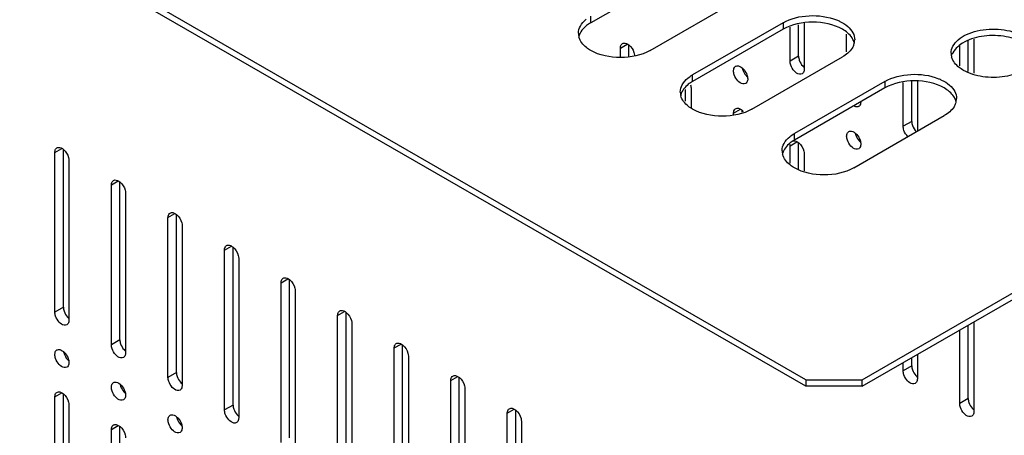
# Model space of a CAD drawing. Header units: millimetres. Extents: x 96 to 741, y 276 to 892.
# Tile 21 of 40: x 476 to 599, y 559 to 611. Entities that reach past the tile are written whole.
import ezdxf

# ---------------------------------------------------------------- set-up
doc = ezdxf.new("R2010")
doc.units = ezdxf.units.MM
doc.header["$LTSCALE"] = 75.983159
doc.layers.get('0').update_dxf_attribs({"linetype": 'CONTINUOUS'})

msp = doc.modelspace()

# ---------------------------------------------------------------- linework, layer by layer
at = {"color": 7}
for p, q in [((574.51, 565.88), (175.7, 796.13)), ((574.51, 565.06), (175.7, 795.31)), ((558.95, 617.11), (547.64, 610.58)), ((555.06, 607.11), (566.37, 613.64)), ((547.64, 610.58), (547.64, 611.4)), ((571.68, 610.58), (560.36, 604.05)), ((571.68, 609.77), (560.36, 603.23)), ((571.68, 610.58), (571.68, 609.77)), ((572.56, 605.78), (572.56, 610.03)), ((573.62, 606.4), (573.62, 610.34)), ((574.33, 610.55), (574.33, 604.76)), ((579.63, 606.96), (579.63, 609.17)), ((594.83, 604.46), (594.83, 608.37)), ((595.54, 608.53), (595.54, 604.27)), ((551.35, 607.42), (552.21, 607.91)), ((551.35, 606.26), (551.35, 607.42)), ((552.41, 606.33), (552.41, 607.8)), ((593.77, 605.19), (593.77, 607.76)), ((567.79, 599.76), (579.1, 606.3)), ((573.62, 606.4), (572.56, 605.78)), ((560.36, 603.23), (560.36, 604.05)), ((584.41, 603.23), (573.09, 596.7)), ((584.41, 603.23), (584.41, 602.42)), ((587.76, 598.23), (587.76, 603.27)), ((588.47, 603.27), (588.47, 597.01)), ((559.48, 600.77), (559.48, 602.23)), ((560.19, 602.31), (560.19, 599.97)), ((584.41, 602.42), (573.09, 595.89)), ((586.7, 597.62), (586.7, 603.09)), ((565.49, 599.25), (566.35, 599.75)), ((566.55, 599.4), (566.55, 599.63)), ((565.49, 599.09), (565.49, 599.25)), ((580.52, 592.42), (591.83, 598.95)), ((587.76, 598.23), (586.7, 597.62)), ((573.09, 595.89), (573.09, 596.7)), ((480.64, 594.35), (481.5, 594.85)), ((481.7, 574.96), (481.7, 594.73)), ((572.56, 595.17), (573.42, 595.67)), ((572.56, 593.02), (572.56, 595.17)), ((573.62, 592.26), (573.62, 595.55)), ((480.64, 574.35), (480.64, 594.35)), ((574.33, 594.15), (574.33, 592.05)), ((482.4, 593.33), (482.4, 573.33)), ((487.71, 590.27), (488.57, 590.77)), ((487.71, 570.26), (487.71, 590.27)), ((488.77, 570.88), (488.77, 590.65)), ((489.47, 589.25), (489.47, 569.24)), ((494.78, 586.19), (495.64, 586.68)), ((494.78, 566.18), (494.78, 586.19)), ((495.84, 566.79), (495.84, 586.57)), ((496.55, 585.17), (496.55, 565.16)), ((501.85, 582.1), (502.71, 582.6)), ((502.91, 562.71), (502.91, 582.49)), ((501.85, 562.1), (501.85, 582.1)), ((503.62, 581.08), (503.62, 561.08)), ((581.58, 565.88), (608.09, 581.19)), ((581.58, 565.06), (608.09, 580.37)), ((508.92, 578.02), (509.78, 578.52)), ((508.92, 558.02), (508.92, 578.02)), ((509.98, 558.63), (509.98, 578.4)), ((510.69, 577), (510.69, 557)), ((481.7, 574.96), (480.64, 574.35)), ((515.99, 573.94), (516.85, 574.44)), ((515.99, 553.93), (515.99, 573.94)), ((517.05, 554.55), (517.05, 574.32)), ((517.76, 572.92), (517.76, 552.91)), ((594.83, 563.53), (594.83, 572.72)), ((595.54, 573.13), (595.54, 561.9)), ((593.77, 562.92), (593.77, 572.11)), ((488.77, 570.88), (487.71, 570.26)), ((523.06, 569.86), (523.92, 570.35)), ((524.12, 550.46), (524.12, 570.24)), ((523.06, 549.85), (523.06, 569.86)), ((524.83, 568.84), (524.83, 548.83)), ((588.47, 569.04), (588.47, 565.98)), ((586.7, 567), (586.7, 568.02)), ((587.76, 567.61), (586.7, 567)), ((587.76, 567.61), (587.76, 568.64)), ((495.84, 566.79), (494.78, 566.18)), ((530.13, 565.77), (531, 566.27)), ((530.13, 545.77), (530.13, 565.77)), ((531.19, 546.38), (531.19, 566.16)), ((574.51, 565.88), (581.58, 565.88)), ((574.51, 565.88), (574.51, 565.06)), ((581.58, 565.06), (574.51, 565.06)), ((581.58, 565.06), (581.58, 565.88)), ((480.64, 563.73), (481.5, 564.23)), ((481.7, 544.34), (481.7, 564.12)), ((531.9, 564.75), (531.9, 544.75)), ((480.64, 543.73), (480.64, 563.73)), ((482.4, 562.71), (482.4, 542.71)), ((502.91, 562.71), (501.85, 562.1)), ((594.83, 563.53), (593.77, 562.92)), ((537.2, 561.69), (538.07, 562.19)), ((537.2, 541.69), (537.2, 561.69)), ((538.27, 542.3), (538.27, 562.07)), ((487.71, 559.65), (488.57, 560.15)), ((538.97, 560.67), (538.97, 540.67)), ((487.71, 539.65), (487.71, 559.65)), ((488.77, 540.26), (488.77, 560.03))]:
    msp.add_line(p, q, dxfattribs=at)
for centre, radius, start, end in [((547.89, 609.26), 1.79, 180.0698, 193.2579), ((547.95, 608.42), 1.85, 164.7304, 166.7648), ((547.95, 609.27), 1.85, 193.2345, 195.2704), ((578.71, 607.59), 1.93, 15.9432, 20.6956), ((578.87, 608.44), 1.77, 349.3267, 0.01), ((578.76, 608.46), 1.88, 340.4459, 349.2652), ((594.46, 606.76), 1.76, 179.9732, 188.4841), ((594.52, 606.78), 1.83, 188.5216, 195.6698), ((568.35, 605.25), 1.81, 191.7981, 198.856), ((560.62, 601.91), 1.79, 180.0698, 193.2579), ((560.68, 601.08), 1.85, 164.7304, 166.7648), ((560.68, 601.92), 1.85, 193.2345, 195.2704), ((591.44, 600.24), 1.93, 15.9432, 20.6956), ((591.49, 601.11), 1.88, 340.4459, 349.2652), ((591.6, 601.09), 1.77, 349.3267, 0.01), ((582.49, 597.09), 1.81, 191.7981, 198.856), ((573.35, 594.56), 1.79, 180.0698, 193.2579), ((573.4, 593.73), 1.85, 164.7304, 166.7648), ((573.4, 594.57), 1.85, 193.2345, 195.2704), ((483.5, 569.74), 1.81, 191.8836, 198.854), ((490.57, 565.65), 1.81, 191.7981, 198.856), ((497.64, 561.57), 1.81, 191.7981, 198.856)]:
    msp.add_arc(centre, radius, start, end, dxfattribs=at)
for points, knots in [([(546.1, 609.26), (546.1, 609.57), (546.3, 610.26), (546.78, 610.78), (547.06, 611.01)], [0, 0, 0, 0, 0.46369, 1, 1, 1, 1]), ([(571.68, 610.58), (572.65, 611.14), (574.97, 611.67), (577.3, 611.36), (578.38, 610.93)], [0, 0, 0, 0, 0.489694, 1, 1, 1, 1]), ([(579.1, 609.77), (578, 610.4), (575.39, 610.91), (572.78, 610.4), (571.68, 609.77)], [0, 0, 0, 0, 0.500001, 1, 1, 1, 1]), ([(578.38, 610.93), (578.52, 610.88), (579, 610.66), (579.46, 610.38), (579.76, 610.12)], [0, 0, 0, 0, 0.267796, 1, 1, 1, 1]), ([(547.64, 610.58), (547.45, 610.48), (546.83, 610.06), (546.3, 609.43), (546.16, 608.91)], [0, 0, 0, 0, 0.286033, 1, 1, 1, 1]), ([(580.52, 608.27), (580.46, 608.41), (580.14, 609.04), (579.57, 609.5), (579.1, 609.77)], [0, 0, 0, 0, 0.222938, 1, 1, 1, 1]), ([(579.76, 610.12), (580.02, 609.89), (580.46, 609.4), (580.64, 608.74), (580.64, 608.44)], [0, 0, 0, 0, 0.533556, 1, 1, 1, 1]), ([(592.7, 606.77), (592.7, 607.07), (592.88, 607.72), (593.59, 608.54), (594.65, 609.18), (596.45, 609.78), (598.9, 609.9), (600.85, 609.38), (601.66, 608.91)], [0, 0, 0, 0, 0.087136, 0.186849, 0.304529, 0.438665, 0.730081, 1, 1, 1, 1]), ([(547.64, 607.11), (547.45, 607.22), (546.83, 607.63), (546.3, 608.27), (546.16, 608.78)], [0, 0, 0, 0, 0.286033, 1, 1, 1, 1]), ([(601.66, 608.09), (600.93, 608.52), (599.18, 609.03), (596.54, 609), (594.22, 608.29), (593.05, 607.2), (592.82, 606.6)], [0, 0, 0, 0, 0.260617, 0.545433, 0.802971, 1, 1, 1, 1]), ([(555.06, 607.11), (553.96, 606.48), (551.35, 605.97), (548.74, 606.48), (547.64, 607.11)], [0, 0, 0, 0, 0.5, 1, 1, 1, 1]), ([(551.35, 607.42), (551.35, 607.48), (551.36, 607.69), (551.47, 607.91), (551.61, 607.99)], [0, 0, 0, 0, 0.294564, 1, 1, 1, 1]), ([(551.61, 607.99), (551.66, 608.02), (551.95, 608.1), (552.25, 607.94), (552.42, 607.79)], [0, 0, 0, 0, 0.209966, 1, 1, 1, 1]), ([(552.42, 607.79), (552.71, 607.55), (552.99, 607.12), (553.1, 606.64), (553.11, 606.53)], [0, 0, 0, 0, 0.758958, 1, 1, 1, 1]), ([(580.53, 607.83), (580.48, 607.68), (580.16, 607.04), (579.58, 606.57), (579.1, 606.3)], [0, 0, 0, 0, 0.222593, 1, 1, 1, 1]), ([(573.71, 605.89), (573.8, 605.63), (573.99, 605.3), (574.26, 605.04), (574.33, 604.99)], [0, 0, 0, 0, 0.76025, 1, 1, 1, 1]), ([(594.23, 604.62), (594.05, 604.73), (593.43, 605.14), (592.91, 605.77), (592.76, 606.28)], [0, 0, 0, 0, 0.285617, 1, 1, 1, 1]), ([(603.07, 606.11), (602.84, 605.51), (601.67, 604.43), (599.35, 603.72), (596.71, 603.68), (594.97, 604.2), (594.23, 604.62)], [0, 0, 0, 0, 0.197111, 0.454661, 0.739438, 1, 1, 1, 1]), ([(565.49, 604.56), (565.49, 604.62), (565.5, 604.83), (565.62, 605.05), (565.75, 605.13)], [0, 0, 0, 0, 0.294564, 1, 1, 1, 1]), ([(565.75, 605.13), (565.8, 605.16), (566.09, 605.25), (566.39, 605.08), (566.57, 604.93)], [0, 0, 0, 0, 0.209966, 1, 1, 1, 1]), ([(566.57, 604.93), (566.63, 604.88), (566.89, 604.62), (567.08, 604.3), (567.17, 604.04)], [0, 0, 0, 0, 0.240431, 1, 1, 1, 1]), ([(566.64, 604.67), (566.73, 604.41), (566.91, 604.09), (567.17, 603.84), (567.23, 603.78)], [0, 0, 0, 0, 0.759178, 1, 1, 1, 1]), ([(574.07, 604.19), (573.97, 604.13), (573.57, 604.11), (573.03, 604.54), (572.75, 605), (572.65, 605.28)], [0, 0, 0, 0, 0.182801, 0.554614, 1, 1, 1, 1]), ([(574.33, 604.76), (574.33, 604.7), (574.31, 604.49), (574.2, 604.27), (574.07, 604.19)], [0, 0, 0, 0, 0.294564, 1, 1, 1, 1]), ([(558.83, 601.91), (558.83, 602.22), (559.03, 602.91), (559.51, 603.43), (559.79, 603.66)], [0, 0, 0, 0, 0.46369, 1, 1, 1, 1]), ([(560.36, 603.23), (560.18, 603.13), (559.55, 602.71), (559.03, 602.08), (558.89, 601.56)], [0, 0, 0, 0, 0.286033, 1, 1, 1, 1]), ([(567, 602.97), (566.89, 602.91), (566.5, 602.88), (565.95, 603.32), (565.67, 603.78), (565.58, 604.05)], [0, 0, 0, 0, 0.182801, 0.554614, 1, 1, 1, 1]), ([(567.26, 603.54), (567.26, 603.47), (567.24, 603.26), (567.13, 603.04), (567, 602.97)], [0, 0, 0, 0, 0.294564, 1, 1, 1, 1]), ([(584.41, 603.23), (585.38, 603.79), (587.69, 604.32), (590.03, 604.02), (591.11, 603.58)], [0, 0, 0, 0, 0.489694, 1, 1, 1, 1]), ([(591.83, 602.42), (590.73, 603.05), (588.12, 603.56), (585.51, 603.05), (584.41, 602.42)], [0, 0, 0, 0, 0.500001, 1, 1, 1, 1]), ([(591.11, 603.58), (591.24, 603.53), (591.73, 603.31), (592.19, 603.03), (592.49, 602.77)], [0, 0, 0, 0, 0.267796, 1, 1, 1, 1]), ([(593.25, 600.92), (593.19, 601.06), (592.87, 601.69), (592.3, 602.15), (591.83, 602.42)], [0, 0, 0, 0, 0.222938, 1, 1, 1, 1]), ([(592.49, 602.77), (592.75, 602.55), (593.19, 602.05), (593.37, 601.39), (593.37, 601.09)], [0, 0, 0, 0, 0.533556, 1, 1, 1, 1]), ([(560.36, 599.76), (560.18, 599.87), (559.55, 600.28), (559.03, 600.92), (558.89, 601.44)], [0, 0, 0, 0, 0.286033, 1, 1, 1, 1]), ([(567.79, 599.76), (566.69, 599.13), (564.08, 598.63), (561.47, 599.13), (560.36, 599.76)], [0, 0, 0, 0, 0.5, 1, 1, 1, 1]), ([(565.49, 599.25), (565.49, 599.31), (565.5, 599.53), (565.62, 599.75), (565.75, 599.82)], [0, 0, 0, 0, 0.294564, 1, 1, 1, 1]), ([(565.75, 599.82), (565.8, 599.85), (566.09, 599.94), (566.39, 599.77), (566.57, 599.63)], [0, 0, 0, 0, 0.209966, 1, 1, 1, 1]), ([(581.14, 600.11), (581.1, 600.08), (580.9, 600.01), (580.68, 600.08), (580.54, 600.16)], [0, 0, 0, 0, 0.222082, 1, 1, 1, 1]), ([(581.4, 600.68), (581.4, 600.62), (581.38, 600.41), (581.27, 600.18), (581.14, 600.11)], [0, 0, 0, 0, 0.294564, 1, 1, 1, 1]), ([(593.26, 600.48), (593.21, 600.34), (592.89, 599.7), (592.31, 599.22), (591.83, 598.95)], [0, 0, 0, 0, 0.222593, 1, 1, 1, 1]), ([(571.55, 594.56), (571.55, 594.88), (571.76, 595.57), (572.24, 596.08), (572.52, 596.31)], [0, 0, 0, 0, 0.46369, 1, 1, 1, 1]), ([(573.09, 595.89), (572.91, 595.78), (572.28, 595.37), (571.76, 594.73), (571.62, 594.22)], [0, 0, 0, 0, 0.286033, 1, 1, 1, 1]), ([(579.63, 596.39), (579.63, 596.46), (579.65, 596.67), (579.76, 596.89), (579.89, 596.97)], [0, 0, 0, 0, 0.294564, 1, 1, 1, 1]), ([(581.14, 594.8), (581.04, 594.74), (580.64, 594.72), (580.1, 595.15), (579.82, 595.61), (579.72, 595.89)], [0, 0, 0, 0, 0.182801, 0.554614, 1, 1, 1, 1]), ([(579.89, 596.97), (579.94, 597), (580.23, 597.08), (580.53, 596.92), (580.71, 596.77)], [0, 0, 0, 0, 0.209966, 1, 1, 1, 1]), ([(580.71, 596.77), (580.77, 596.71), (581.03, 596.46), (581.22, 596.14), (581.31, 595.88)], [0, 0, 0, 0, 0.240431, 1, 1, 1, 1]), ([(580.78, 596.5), (580.87, 596.25), (581.06, 595.93), (581.31, 595.67), (581.38, 595.62)], [0, 0, 0, 0, 0.759178, 1, 1, 1, 1]), ([(480.64, 594.35), (480.64, 594.41), (480.65, 594.63), (480.76, 594.85), (480.89, 594.92)], [0, 0, 0, 0, 0.294564, 1, 1, 1, 1]), ([(480.89, 594.92), (480.95, 594.95), (481.24, 595.04), (481.54, 594.87), (481.71, 594.72)], [0, 0, 0, 0, 0.209966, 1, 1, 1, 1]), ([(481.71, 594.72), (482.02, 594.47), (482.32, 593.98), (482.4, 593.45), (482.4, 593.33)], [0, 0, 0, 0, 0.76598, 1, 1, 1, 1]), ([(572.95, 595.79), (573.01, 595.8), (573.26, 595.8), (573.49, 595.67), (573.64, 595.54)], [0, 0, 0, 0, 0.212736, 1, 1, 1, 1]), ([(573.64, 595.54), (573.95, 595.28), (574.25, 594.8), (574.33, 594.27), (574.33, 594.15)], [0, 0, 0, 0, 0.76598, 1, 1, 1, 1]), ([(581.4, 595.37), (581.4, 595.31), (581.38, 595.1), (581.27, 594.88), (581.14, 594.8)], [0, 0, 0, 0, 0.294564, 1, 1, 1, 1]), ([(573.09, 592.42), (572.91, 592.52), (572.28, 592.94), (571.76, 593.57), (571.62, 594.09)], [0, 0, 0, 0, 0.286033, 1, 1, 1, 1]), ([(580.52, 592.42), (579.41, 591.78), (576.8, 591.28), (574.19, 591.78), (573.09, 592.42)], [0, 0, 0, 0, 0.5, 1, 1, 1, 1]), ([(487.97, 590.84), (488.02, 590.87), (488.31, 590.96), (488.61, 590.79), (488.78, 590.64)], [0, 0, 0, 0, 0.209966, 1, 1, 1, 1]), ([(487.71, 590.27), (487.71, 590.33), (487.72, 590.54), (487.83, 590.76), (487.97, 590.84)], [0, 0, 0, 0, 0.294564, 1, 1, 1, 1]), ([(488.78, 590.64), (489.09, 590.38), (489.39, 589.9), (489.47, 589.37), (489.47, 589.25)], [0, 0, 0, 0, 0.76598, 1, 1, 1, 1]), ([(494.78, 586.19), (494.78, 586.25), (494.79, 586.46), (494.91, 586.68), (495.04, 586.76)], [0, 0, 0, 0, 0.294553, 1, 1, 1, 1]), ([(495.04, 586.76), (495.09, 586.79), (495.38, 586.87), (495.67, 586.71), (495.85, 586.56)], [0, 0, 0, 0, 0.210271, 1, 1, 1, 1]), ([(495.85, 586.56), (496.16, 586.31), (496.46, 585.82), (496.55, 585.29), (496.55, 585.17)], [0, 0, 0, 0, 0.765838, 1, 1, 1, 1]), ([(501.85, 582.1), (501.85, 582.17), (501.86, 582.38), (501.98, 582.6), (502.11, 582.68)], [0, 0, 0, 0, 0.294571, 1, 1, 1, 1]), ([(502.11, 582.68), (502.16, 582.71), (502.45, 582.79), (502.75, 582.63), (502.92, 582.48)], [0, 0, 0, 0, 0.210108, 1, 1, 1, 1]), ([(502.92, 582.48), (503.23, 582.22), (503.54, 581.73), (503.62, 581.21), (503.62, 581.08)], [0, 0, 0, 0, 0.765969, 1, 1, 1, 1]), ([(508.92, 578.02), (508.92, 578.08), (508.93, 578.3), (509.05, 578.52), (509.18, 578.59)], [0, 0, 0, 0, 0.294564, 1, 1, 1, 1]), ([(509.18, 578.59), (509.23, 578.62), (509.52, 578.71), (509.82, 578.54), (510, 578.4)], [0, 0, 0, 0, 0.209966, 1, 1, 1, 1]), ([(510, 578.4), (510.31, 578.14), (510.61, 577.65), (510.69, 577.12), (510.69, 577)], [0, 0, 0, 0, 0.76598, 1, 1, 1, 1]), ([(482.14, 572.75), (482.04, 572.69), (481.64, 572.67), (481.1, 573.1), (480.82, 573.57), (480.73, 573.84)], [0, 0, 0, 0, 0.182801, 0.554614, 1, 1, 1, 1]), ([(481.79, 574.46), (481.88, 574.19), (482.07, 573.86), (482.33, 573.61), (482.4, 573.55)], [0, 0, 0, 0, 0.76025, 1, 1, 1, 1]), ([(515.99, 573.94), (515.99, 574), (516.01, 574.21), (516.12, 574.44), (516.25, 574.51)], [0, 0, 0, 0, 0.294553, 1, 1, 1, 1]), ([(516.25, 574.51), (516.3, 574.54), (516.59, 574.63), (516.89, 574.46), (517.06, 574.32)], [0, 0, 0, 0, 0.210271, 1, 1, 1, 1]), ([(517.06, 574.32), (517.38, 574.06), (517.68, 573.57), (517.76, 573.04), (517.76, 572.92)], [0, 0, 0, 0, 0.765838, 1, 1, 1, 1]), ([(482.4, 573.33), (482.4, 573.26), (482.39, 573.05), (482.28, 572.83), (482.14, 572.75)], [0, 0, 0, 0, 0.294564, 1, 1, 1, 1]), ([(488.86, 570.38), (488.95, 570.11), (489.14, 569.78), (489.41, 569.52), (489.47, 569.47)], [0, 0, 0, 0, 0.76025, 1, 1, 1, 1]), ([(523.06, 569.86), (523.06, 569.92), (523.08, 570.13), (523.19, 570.35), (523.32, 570.43)], [0, 0, 0, 0, 0.294564, 1, 1, 1, 1]), ([(523.32, 570.43), (523.37, 570.46), (523.66, 570.54), (523.96, 570.38), (524.14, 570.23)], [0, 0, 0, 0, 0.209966, 1, 1, 1, 1]), ([(524.14, 570.23), (524.45, 569.97), (524.75, 569.48), (524.83, 568.96), (524.83, 568.84)], [0, 0, 0, 0, 0.76598, 1, 1, 1, 1]), ([(480.64, 569.04), (480.64, 569.1), (480.65, 569.31), (480.76, 569.54), (480.89, 569.61)], [0, 0, 0, 0, 0.294571, 1, 1, 1, 1]), ([(480.89, 569.61), (480.95, 569.64), (481.24, 569.73), (481.53, 569.56), (481.71, 569.42)], [0, 0, 0, 0, 0.210108, 1, 1, 1, 1]), ([(481.71, 569.42), (481.78, 569.36), (482.04, 569.1), (482.23, 568.78), (482.31, 568.52)], [0, 0, 0, 0, 0.240385, 1, 1, 1, 1]), ([(481.79, 569.15), (481.87, 568.89), (482.06, 568.57), (482.31, 568.32), (482.38, 568.26)], [0, 0, 0, 0, 0.759178, 1, 1, 1, 1]), ([(489.22, 568.67), (489.11, 568.61), (488.72, 568.59), (488.17, 569.02), (487.89, 569.48), (487.8, 569.76)], [0, 0, 0, 0, 0.182801, 0.554614, 1, 1, 1, 1]), ([(489.47, 569.24), (489.47, 569.18), (489.46, 568.97), (489.35, 568.75), (489.22, 568.67)], [0, 0, 0, 0, 0.294564, 1, 1, 1, 1]), ([(482.14, 567.45), (482.04, 567.39), (481.65, 567.37), (481.1, 567.8), (480.82, 568.26), (480.73, 568.53)], [0, 0, 0, 0, 0.182822, 0.554475, 1, 1, 1, 1]), ([(482.4, 568.02), (482.4, 567.96), (482.39, 567.74), (482.28, 567.52), (482.14, 567.45)], [0, 0, 0, 0, 0.294553, 1, 1, 1, 1]), ([(495.93, 566.29), (496.02, 566.03), (496.21, 565.7), (496.48, 565.44), (496.54, 565.39)], [0, 0, 0, 0, 0.76025, 1, 1, 1, 1]), ([(530.13, 565.77), (530.13, 565.84), (530.15, 566.05), (530.26, 566.27), (530.39, 566.35)], [0, 0, 0, 0, 0.294564, 1, 1, 1, 1]), ([(530.39, 566.35), (530.45, 566.38), (530.74, 566.46), (531.03, 566.3), (531.21, 566.15)], [0, 0, 0, 0, 0.209966, 1, 1, 1, 1]), ([(588.21, 565.41), (588.11, 565.35), (587.71, 565.33), (587.17, 565.76), (586.89, 566.22), (586.79, 566.49)], [0, 0, 0, 0, 0.182822, 0.554475, 1, 1, 1, 1]), ([(587.85, 567.11), (587.94, 566.85), (588.13, 566.53), (588.38, 566.28), (588.45, 566.22)], [0, 0, 0, 0, 0.7591, 1, 1, 1, 1]), ([(487.71, 564.96), (487.71, 565.02), (487.72, 565.23), (487.83, 565.45), (487.97, 565.53)], [0, 0, 0, 0, 0.294564, 1, 1, 1, 1]), ([(487.97, 565.53), (488.02, 565.56), (488.31, 565.65), (488.61, 565.48), (488.78, 565.33)], [0, 0, 0, 0, 0.209966, 1, 1, 1, 1]), ([(488.78, 565.33), (488.85, 565.28), (489.11, 565.02), (489.29, 564.7), (489.38, 564.44)], [0, 0, 0, 0, 0.240431, 1, 1, 1, 1]), ([(488.86, 565.07), (488.95, 564.81), (489.13, 564.49), (489.39, 564.24), (489.45, 564.18)], [0, 0, 0, 0, 0.759178, 1, 1, 1, 1]), ([(496.29, 564.59), (496.18, 564.53), (495.79, 564.51), (495.24, 564.94), (494.96, 565.4), (494.87, 565.68)], [0, 0, 0, 0, 0.182801, 0.554614, 1, 1, 1, 1]), ([(496.55, 565.16), (496.55, 565.1), (496.53, 564.89), (496.42, 564.66), (496.29, 564.59)], [0, 0, 0, 0, 0.294564, 1, 1, 1, 1]), ([(531.21, 566.15), (531.52, 565.89), (531.82, 565.4), (531.9, 564.88), (531.9, 564.75)], [0, 0, 0, 0, 0.76598, 1, 1, 1, 1]), ([(588.47, 565.98), (588.47, 565.92), (588.46, 565.7), (588.34, 565.48), (588.21, 565.41)], [0, 0, 0, 0, 0.294553, 1, 1, 1, 1]), ([(480.64, 563.73), (480.64, 563.79), (480.65, 564.01), (480.76, 564.23), (480.89, 564.3)], [0, 0, 0, 0, 0.294564, 1, 1, 1, 1]), ([(480.89, 564.3), (480.95, 564.33), (481.24, 564.42), (481.54, 564.25), (481.71, 564.11)], [0, 0, 0, 0, 0.209966, 1, 1, 1, 1]), ([(481.71, 564.11), (482.02, 563.85), (482.32, 563.36), (482.4, 562.83), (482.4, 562.71)], [0, 0, 0, 0, 0.76598, 1, 1, 1, 1]), ([(489.22, 563.36), (489.11, 563.3), (488.72, 563.28), (488.17, 563.71), (487.89, 564.18), (487.8, 564.45)], [0, 0, 0, 0, 0.182801, 0.554614, 1, 1, 1, 1]), ([(489.47, 563.94), (489.47, 563.87), (489.46, 563.66), (489.35, 563.44), (489.22, 563.36)], [0, 0, 0, 0, 0.294564, 1, 1, 1, 1]), ([(594.92, 563.03), (595.01, 562.77), (595.2, 562.45), (595.45, 562.2), (595.52, 562.14)], [0, 0, 0, 0, 0.759178, 1, 1, 1, 1]), ([(494.78, 560.87), (494.78, 560.94), (494.79, 561.15), (494.91, 561.37), (495.04, 561.45)], [0, 0, 0, 0, 0.294564, 1, 1, 1, 1]), ([(495.04, 561.45), (495.09, 561.48), (495.38, 561.56), (495.68, 561.4), (495.85, 561.25)], [0, 0, 0, 0, 0.209966, 1, 1, 1, 1]), ([(503.36, 560.51), (503.25, 560.45), (502.86, 560.43), (502.31, 560.86), (502.03, 561.32), (501.94, 561.59)], [0, 0, 0, 0, 0.182801, 0.554614, 1, 1, 1, 1]), ([(503, 562.21), (503.09, 561.95), (503.28, 561.62), (503.55, 561.36), (503.62, 561.3)], [0, 0, 0, 0, 0.76025, 1, 1, 1, 1]), ([(537.2, 561.69), (537.2, 561.75), (537.22, 561.97), (537.33, 562.19), (537.46, 562.26)], [0, 0, 0, 0, 0.294564, 1, 1, 1, 1]), ([(537.46, 562.26), (537.52, 562.29), (537.81, 562.38), (538.1, 562.21), (538.28, 562.07)], [0, 0, 0, 0, 0.209966, 1, 1, 1, 1]), ([(538.28, 562.07), (538.59, 561.81), (538.89, 561.32), (538.97, 560.79), (538.97, 560.67)], [0, 0, 0, 0, 0.76598, 1, 1, 1, 1]), ([(595.28, 561.32), (595.18, 561.26), (594.78, 561.24), (594.24, 561.67), (593.96, 562.14), (593.86, 562.41)], [0, 0, 0, 0, 0.182801, 0.554614, 1, 1, 1, 1]), ([(595.54, 561.9), (595.54, 561.83), (595.53, 561.62), (595.41, 561.4), (595.28, 561.32)], [0, 0, 0, 0, 0.294564, 1, 1, 1, 1]), ([(487.71, 559.65), (487.71, 559.71), (487.72, 559.92), (487.83, 560.15), (487.97, 560.22)], [0, 0, 0, 0, 0.294564, 1, 1, 1, 1]), ([(487.97, 560.22), (488.02, 560.25), (488.31, 560.34), (488.61, 560.17), (488.78, 560.02)], [0, 0, 0, 0, 0.209966, 1, 1, 1, 1]), ([(496.29, 559.28), (496.18, 559.22), (495.79, 559.2), (495.24, 559.63), (494.96, 560.1), (494.87, 560.37)], [0, 0, 0, 0, 0.182801, 0.554614, 1, 1, 1, 1]), ([(495.85, 561.25), (495.92, 561.19), (496.18, 560.94), (496.37, 560.62), (496.45, 560.36)], [0, 0, 0, 0, 0.240431, 1, 1, 1, 1]), ([(495.93, 560.99), (496.02, 560.73), (496.2, 560.41), (496.46, 560.15), (496.52, 560.1)], [0, 0, 0, 0, 0.759178, 1, 1, 1, 1]), ([(503.62, 561.08), (503.62, 561.02), (503.6, 560.8), (503.49, 560.58), (503.36, 560.51)], [0, 0, 0, 0, 0.294564, 1, 1, 1, 1]), ([(488.78, 560.02), (489.09, 559.76), (489.39, 559.28), (489.47, 558.75), (489.47, 558.63)], [0, 0, 0, 0, 0.76598, 1, 1, 1, 1]), ([(496.55, 559.85), (496.55, 559.79), (496.53, 559.58), (496.42, 559.36), (496.29, 559.28)], [0, 0, 0, 0, 0.294564, 1, 1, 1, 1])]:
    msp.add_open_spline(points, degree=3, knots=knots, dxfattribs=at)
for points in [[(553.11, 606.53), (553.11, 606.48), (553.11, 606.44), (553.11, 606.4)], [(572.65, 605.28), (572.6, 605.44), (572.56, 605.61), (572.56, 605.78)], [(573.62, 606.4), (573.62, 606.23), (573.66, 606.05), (573.71, 605.89)], [(565.58, 604.05), (565.53, 604.22), (565.49, 604.39), (565.49, 604.56)], [(559.79, 603.66), (559.97, 603.81), (560.16, 603.94), (560.36, 604.05)], [(567.17, 604.04), (567.22, 603.88), (567.26, 603.71), (567.26, 603.54)], [(560.09, 602.82), (560.15, 602.66), (560.19, 602.48), (560.19, 602.31)], [(566.57, 599.63), (566.62, 599.58), (566.67, 599.54), (566.71, 599.49)], [(586.79, 597.11), (586.74, 597.28), (586.7, 597.45), (586.7, 597.62)], [(587.3, 596.31), (587.07, 596.53), (586.9, 596.81), (586.79, 597.11)], [(587.76, 598.23), (587.76, 598.06), (587.8, 597.89), (587.85, 597.73)], [(587.85, 597.73), (587.96, 597.43), (588.13, 597.14), (588.36, 596.92)], [(572.52, 596.31), (572.7, 596.46), (572.89, 596.59), (573.09, 596.7)], [(579.72, 595.89), (579.67, 596.05), (579.63, 596.22), (579.63, 596.39)], [(581.31, 595.88), (581.36, 595.72), (581.4, 595.54), (581.4, 595.37)], [(572.56, 595.17), (572.56, 595.23), (572.56, 595.28), (572.57, 595.34)], [(481.7, 574.96), (481.7, 574.79), (481.73, 574.62), (481.79, 574.46)], [(480.73, 573.84), (480.67, 574), (480.64, 574.18), (480.64, 574.35)], [(487.8, 569.76), (487.74, 569.92), (487.71, 570.09), (487.71, 570.26)], [(488.77, 570.88), (488.77, 570.71), (488.8, 570.54), (488.86, 570.38)], [(480.73, 568.53), (480.67, 568.69), (480.64, 568.87), (480.64, 569.04)], [(482.31, 568.52), (482.37, 568.36), (482.4, 568.19), (482.4, 568.02)], [(587.76, 567.61), (587.76, 567.44), (587.8, 567.27), (587.85, 567.11)], [(495.84, 566.79), (495.84, 566.62), (495.87, 566.45), (495.93, 566.29)], [(586.79, 566.49), (586.74, 566.65), (586.7, 566.83), (586.7, 567)], [(494.87, 565.68), (494.81, 565.84), (494.78, 566.01), (494.78, 566.18)], [(487.8, 564.45), (487.74, 564.61), (487.71, 564.79), (487.71, 564.96)], [(489.38, 564.44), (489.44, 564.28), (489.47, 564.11), (489.47, 563.94)], [(502.91, 562.71), (502.91, 562.54), (502.95, 562.37), (503, 562.21)], [(593.86, 562.41), (593.81, 562.57), (593.77, 562.75), (593.77, 562.92)], [(594.83, 563.53), (594.83, 563.36), (594.87, 563.19), (594.92, 563.03)], [(501.94, 561.59), (501.89, 561.76), (501.85, 561.93), (501.85, 562.1)], [(494.87, 560.37), (494.81, 560.53), (494.78, 560.7), (494.78, 560.87)], [(496.45, 560.36), (496.51, 560.2), (496.55, 560.02), (496.55, 559.85)]]:
    msp.add_open_spline(points, degree=3, dxfattribs=at)

doc.saveas('drawing.dxf')
